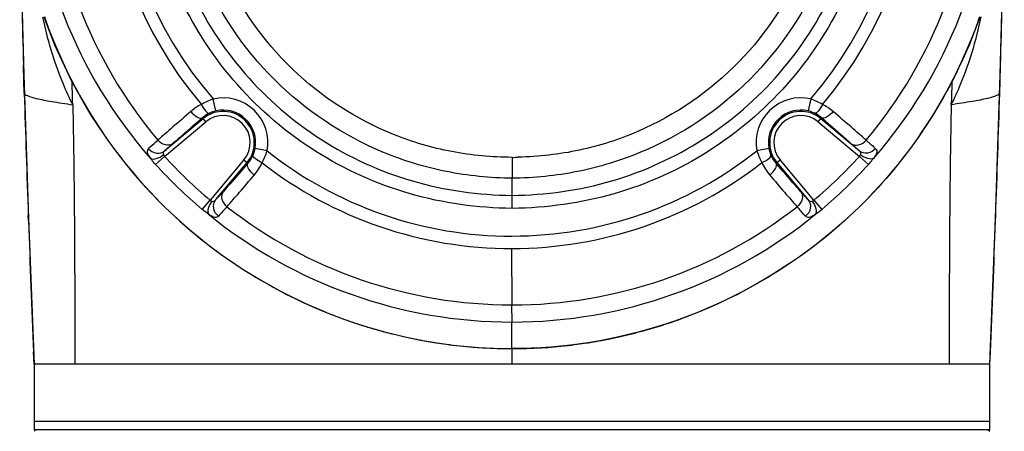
# Model space of a CAD drawing. Header units: millimetres. Extents: x 11 to 407, y 12 to 285.
# Tile 4 of 29: x 68 to 86, y 80 to 88. Entities that reach past the tile are written whole.
import ezdxf

# ---------------------------------------------------------------- set-up
doc = ezdxf.new("R2010")
doc.units = ezdxf.units.MM
doc.header["$LTSCALE"] = 23.1
doc.layers.get('0').update_dxf_attribs({"linetype": 'CONTINUOUS'})

msp = doc.modelspace()

# ---------------------------------------------------------------- linework, layer by layer
at = {"color": 7, "linetype": 'Continuous'}
for p, q in [((67.6251, 86.7082), (67.6167, 87)), ((85.5483, 86.7082), (85.5567, 87)), ((67.6218, 86.8214), (67.7075, 84.186)), ((67.6317, 86.4865), (67.6251, 86.7082)), ((85.5417, 86.4865), (85.5483, 86.7082)), ((68.521, 86.2722), (68.5194, 86.3391)), ((71.1489, 86.159), (71.0981, 86.3781)), ((82.0729, 86.3787), (82.0228, 86.1594)), ((84.6524, 86.2722), (84.654, 86.3391)), ((70.2085, 85.3254), (70.964, 85.9594)), ((70.9158, 86.0168), (70.2123, 85.4265)), ((70.964, 85.9594), (70.9022, 86.033)), ((82.2094, 85.9594), (82.2712, 86.033)), ((82.2094, 85.9594), (82.965, 85.3254)), ((82.9612, 85.4265), (82.2576, 86.0168)), ((72.0896, 85.4257), (71.8687, 85.4676)), ((81.3044, 85.4694), (81.0833, 85.4281)), ((70.0435, 85.1757), (70.2085, 85.3254)), ((71.6641, 85.2593), (71.0443, 84.5207)), ((71.1519, 84.5323), (71.7215, 85.2111)), ((71.6641, 85.2593), (71.7374, 85.1978)), ((81.436, 85.1978), (81.5093, 85.2593)), ((81.4519, 85.2111), (82.0215, 84.5323)), ((82.1291, 84.5207), (81.5093, 85.2593)), ((83.1299, 85.1757), (82.965, 85.3254)), ((76.5884, 84.6091), (76.5884, 84.9221)), ((76.589, 84.3706), (76.5884, 84.6091)), ((70.9009, 84.35), (71.0443, 84.5207)), ((82.1291, 84.5207), (82.2725, 84.3501)), ((67.7089, 84.1466), (67.7055, 84.2417)), ((67.7075, 84.186), (67.8117, 81.507)), ((85.3617, 81.507), (85.466, 84.186)), ((85.4645, 84.1466), (85.4679, 84.2417)), ((76.5868, 82.5979), (76.5867, 83.6337)), ((76.5869, 82.2837), (76.5867, 82.5979)), ((76.5867, 81.7942), (76.5867, 82.2836)), ((67.8117, 81.507), (67.8025, 81.7287)), ((75.4301, 81.8691), (75.4412, 81.8677)), ((76.5867, 81.7941), (76.5867, 81.507)), ((85.3617, 81.507), (85.371, 81.7287)), ((85.3617, 81.507), (67.8117, 81.507)), ((67.8117, 81.507), (67.8117, 80.307)), ((85.3617, 80.307), (85.3617, 81.507)), ((85.3617, 80.457), (67.8117, 80.457)), ((67.8417, 80.307), (67.8117, 80.277)), ((85.3615, 80.307), (67.8119, 80.307)), ((85.3317, 80.307), (85.3617, 80.277))]:
    msp.add_line(p, q, dxfattribs=at)
for points in [[(67.5476, 89.9027), (67.5575, 89.3442), (67.6218, 86.8214)], [(85.466, 84.186), (85.5516, 86.8214), (85.6159, 89.3442), (85.6259, 89.9027)], [(67.9911, 87.8879), (68.1883, 87.3709), (68.4985, 86.7055), (68.8608, 86.0695), (69.0936, 85.7288)], [(84.0799, 85.7288), (84.3126, 86.0695), (84.6749, 86.7055), (84.9852, 87.3709), (85.1823, 87.8881)], [(76.0456, 81.8107), (76.0479, 81.8104), (76.5867, 81.7941)], [(76.5867, 81.7941), (77.1256, 81.8104), (77.1279, 81.8107)]]:
    msp.add_lwpolyline(points, dxfattribs=at)
for centre, radius, start, end in [((76.587, 91.0995), 7.4687, 142.57948, 220.21581), ((76.5865, 91.0995), 7.4657, 319.77876, 37.41939), ((76.587, 91.0995), 7.2401, 142.59405, 220.70103), ((76.5864, 91.0995), 7.2379, 319.28995, 37.40721), ((76.5732, 91.102), 8.8127, 181.33642, 221.27482), ((76.5868, 91.0995), 8.5012, 181.31309, 220.10645), ((76.5866, 91.0995), 8.5012, 319.89355, 358.68691), ((76.6002, 91.102), 8.8128, 318.72529, 358.66346), ((414.4752, 96.923), 347.0004, 181.269933, 181.638676), ((-261.3017, 96.923), 347.0004, 358.361324, 358.730067), ((76.5046, 90.817), 8.995, 198.98818, 199.37263), ((76.5357, 90.8302), 9.0256, 199.00334, 199.3868), ((76.6696, 90.8168), 8.9941, 340.63021, 341.01274), ((17.8318, 85.0563), 50.7038, 1.44969, 1.84451), ((135.3416, 85.0563), 50.7038, 178.15549, 178.55031), ((67.6503, 86.4883), 0.0187, 185.73697, 190.0119), ((465.5749, 98.4429), 398.1227, 181.720973, 182.044204), ((-312.4014, 98.4429), 398.1227, 357.955796, 358.279027), ((85.5231, 86.4883), 0.0187, 349.9881, 354.26303), ((71.2834, 85.5787), 0.8206, 349.25073, 103.04958), ((81.89, 85.5787), 0.8206, 77.12253, 190.57727), ((117.2063, 31.8422), 71.5047, 130.581094, 130.937983), ((71.2864, 85.5884), 0.5876, 115.72664, 130.83356), ((71.2834, 85.5787), 0.5719, 320, 130), ((71.2834, 85.5787), 0.4969, 320, 130), ((71.2768, 85.6068), 0.5668, 103.04028, 115.65641), ((71.2834, 85.5787), 0.5957, 349.25291, 103.04826), ((81.89, 85.5787), 0.5957, 77.12563, 190.57317), ((81.89, 85.5787), 0.5719, 50, 220), ((81.89, 85.5787), 0.4969, 50, 220), ((81.8965, 85.6067), 0.567, 64.54758, 77.13518), ((81.8869, 85.5883), 0.5877, 49.16786, 64.4713), ((40.5801, 37.194), 64.4393, 49.042541, 49.438473), ((96.5174, 55.7125), 39.9165, 130.95516, 131.46738), ((59.2, 58.6173), 36.0552, 48.50516, 49.07241), ((71.2924, 85.5826), 0.5883, 319.14969, 336.5566), ((71.3116, 85.5733), 0.567, 336.64292, 349.25727), ((70.694, 85.887), 1.47, 332.46292, 341.70859), ((76.5863, 91.1001), 7.2385, 270.00285, 308.4085), ((81.8616, 85.5733), 0.5668, 190.56344, 203.15698), ((81.8811, 85.5826), 0.5884, 203.24593, 220.84839), ((76.5823, 91.1092), 8.8297, 222.22141, 229.95142), ((76.5823, 91.1092), 8.6069, 222.22128, 229.9512), ((76.579, 91.0846), 7.452, 232.06186, 270.0613), ((76.5865, 91.0995), 7.4657, 270.00383, 307.92499), ((185.2881, 85.0563), 108.6998, 179.868095, 180.07072), ((76.5214, 91.4443), 6.1381, 270.6265, 271.67441), ((76.5955, 91.1046), 8.6005, 310.04603, 317.78172), ((76.5879, 91.1113), 8.8334, 310.05591, 317.78271), ((22.2757, 127.1917), 65.1133, 319.217195, 319.58966), ((130.2631, 126.6479), 64.2775, 220.407897, 220.785206), ((43.7398, 108.6613), 36.7569, 318.69753, 319.23412), ((110.7171, 109.7784), 38.4584, 220.77779, 221.29064), ((76.5827, 91.1064), 8.8227, 230.88337, 270.02634), ((76.5868, 91.0995), 8.5018, 231.99967, 269.99868), ((76.5866, 91.0995), 8.5018, 270.0003, 308.00033), ((76.5908, 91.1064), 8.8227, 269.97367, 309.11663), ((510.9187, 100.0874), 443.4964, 182.059859, 182.372454), ((-357.7453, 100.0874), 443.4964, 357.627546, 357.940141), ((76.6151, 90.981), 9.1886, 249.12074, 249.96733), ((76.6202, 90.9951), 9.2035, 249.96764, 252.32399), ((76.5533, 90.9948), 9.2033, 286.78751, 290.01358), ((76.5587, 90.9796), 9.1872, 290.01411, 290.88975), ((76.6211, 90.9979), 9.2065, 252.32385, 252.48405), ((76.6208, 90.997), 9.2056, 252.48403, 253.222), ((76.6191, 90.9912), 9.1995, 253.22191, 254.59627), ((76.6158, 90.9792), 9.187, 254.59633, 255.52739), ((76.6131, 90.9688), 9.1763, 255.52747, 256.02296), ((76.5595, 90.9725), 9.1801, 282.69531, 285.40989), ((76.5547, 90.99), 9.1983, 285.40975, 286.78759), ((76.6122, 90.9652), 9.1726, 256.02302, 257.3118), ((76.6112, 90.9608), 9.1682, 257.31174, 258.72353), ((76.6099, 90.9544), 9.1616, 258.72367, 258.93167), ((76.6091, 90.95), 9.1571, 258.93164, 259.54158), ((76.6058, 90.9317), 9.1386, 259.5411, 261.49127), ((76.5679, 90.93), 9.1368, 278.50534, 280.20209), ((76.5652, 90.9456), 9.1527, 280.20167, 280.46272), ((76.5639, 90.9525), 9.1596, 280.46278, 281.28792), ((76.5619, 90.9624), 9.1697, 281.28799, 282.69473), ((76.6011, 90.901), 9.1074, 261.49169, 262.61268), ((76.5985, 90.8811), 9.0874, 262.68359, 263.03913), ((76.5948, 90.8485), 9.0546, 263.03709, 266.5309), ((76.5876, 90.725), 8.9309, 266.52047, 269.99416), ((76.5876, 90.724), 8.9299, 266.52869, 269.99411), ((76.5858, 90.725), 8.9309, 270.00584, 273.47953), ((76.5858, 90.7243), 8.9302, 270.00588, 273.47897), ((76.579, 90.8433), 9.0493, 273.47616, 276.49866), ((76.5758, 90.8737), 9.0799, 276.49693, 276.96444), ((76.575, 90.8803), 9.0866, 276.96446, 277.32838), ((76.5724, 90.8999), 9.1063, 277.32867, 278.5051)]:
    msp.add_arc(centre, radius, start, end, dxfattribs=at)
for points, knots in [([(76.5884, 84.9221), (76.185, 84.9275), (75.3765, 85.0074), (73.828, 85.4776), (72.1082, 86.6224), (70.7353, 88.6771), (70.2524, 91.1018), (70.7353, 93.5262), (72.1105, 95.581), (74.1633, 96.952), (75.7857, 97.2763), (76.5884, 97.277)], [0, 0, 0, 0, 0.0627526, 0.1255091, 0.2504463, 0.3753863, 0.5003252, 0.6252637, 0.7502035, 0.8751231, 1, 1, 1, 1]), ([(76.5884, 97.277), (77.3909, 97.2731), (79.0128, 96.9525), (81.0646, 95.5796), (82.439, 93.5255), (82.9211, 91.1017), (82.4381, 88.678), (81.0657, 86.6242), (79.3473, 85.479), (77.7997, 85.0079), (76.9916, 84.9276), (76.5884, 84.9221)], [0, 0, 0, 0, 0.1248905, 0.2498231, 0.3747605, 0.4996978, 0.6246349, 0.7495709, 0.8745016, 0.9372524, 1, 1, 1, 1]), ([(76.5885, 85.3065), (76.2175, 85.3103), (75.4734, 85.3769), (74.0447, 85.7958), (72.4497, 86.8274), (71.148, 88.6902), (70.6397, 90.9072), (71.0028, 93.1524), (72.1827, 95.0961), (74.0028, 96.4537), (75.475, 96.833), (76.2119, 96.8801)], [0, 0, 0, 0, 0.0627092, 0.1254234, 0.2503218, 0.3752892, 0.5002996, 0.625337, 0.7503055, 0.8751938, 1, 1, 1, 1]), ([(76.5856, 96.8926), (76.9615, 96.8911), (77.716, 96.8207), (79.1626, 96.3897), (80.7729, 95.33), (82.0678, 93.4217), (82.5406, 91.1622), (82.1158, 88.8928), (80.8608, 86.9559), (79.2712, 85.8633), (77.8318, 85.4017), (77.0775, 85.3197), (76.7007, 85.3088)], [0, 0, 0, 0, 0.0626088, 0.1252633, 0.2500377, 0.3748771, 0.4997864, 0.624751, 0.74967, 0.8745383, 0.9372343, 1, 1, 1, 1]), ([(76.589, 84.3706), (75.958, 84.3771), (74.689, 84.5503), (72.9392, 85.3383), (71.4778, 86.5819), (70.4198, 88.183), (69.8506, 90.0158), (69.8151, 91.9351), (70.3152, 93.7872), (70.9822, 94.8829), (71.383, 95.3708)], [0, 0, 0, 0, 0.1249598, 0.2499599, 0.3749509, 0.4999345, 0.6249338, 0.7499542, 0.8749773, 1, 1, 1, 1]), ([(71.6723, 95.344), (71.2697, 94.8783), (70.5941, 93.8253), (70.0695, 92.0294), (70.0715, 90.1572), (70.601, 88.3619), (71.6152, 86.7889), (73.0304, 85.5645), (74.7339, 84.7868), (75.9722, 84.6158), (76.5884, 84.6091)], [0, 0, 0, 0, 0.1249995, 0.2499984, 0.3749969, 0.4999738, 0.6249294, 0.7499009, 0.8748775, 1, 1, 1, 1]), ([(76.5884, 84.6091), (77.2044, 84.6157), (78.4423, 84.7878), (80.1449, 85.5657), (81.5602, 86.7898), (82.5731, 88.3635), (83.1021, 90.1585), (83.1037, 92.0304), (82.5791, 93.8257), (81.9037, 94.8784), (81.5012, 95.3439)], [0, 0, 0, 0, 0.1251149, 0.2500812, 0.3750615, 0.5000373, 0.6250269, 0.7500185, 0.8750096, 1, 1, 1, 1]), ([(81.7904, 95.3708), (82.1911, 94.8831), (82.8579, 93.7879), (83.3581, 91.9365), (83.3231, 90.0177), (82.7546, 88.1852), (81.6982, 86.5835), (80.2372, 85.3401), (78.4883, 84.5517), (77.2198, 84.3771), (76.589, 84.3706)], [0, 0, 0, 0, 0.1250134, 0.2500263, 0.3750412, 0.5000522, 0.6250458, 0.7500441, 0.8750465, 1, 1, 1, 1]), ([(68.521, 86.2722), (68.4591, 86.3957), (68.2234, 86.9133), (68.0622, 87.4629), (67.9728, 87.8836)], [0, 0, 0, 0, 0.2431769, 1, 1, 1, 1]), ([(84.6524, 86.2722), (84.7144, 86.3957), (84.95, 86.9134), (85.1113, 87.463), (85.2006, 87.8837)], [0, 0, 0, 0, 0.2431763, 1, 1, 1, 1]), ([(68.0189, 87.8333), (68.4434, 86.6262), (69.8547, 84.3371), (72.1093, 82.8654), (73.3403, 82.3958)], [0, 0, 0, 0, 0.4926838, 1, 1, 1, 1]), ([(68.0219, 87.8342), (68.3206, 86.9853), (69.1867, 85.3539), (71.1807, 83.3962), (73.7226, 82.1032), (75.6299, 81.7943), (76.5867, 81.7943)], [0, 0, 0, 0, 0.2426163, 0.4891926, 0.7420396, 1, 1, 1, 1]), ([(85.1516, 87.8342), (84.8528, 86.9853), (83.9867, 85.3539), (81.9928, 83.3962), (79.4509, 82.1032), (77.5435, 81.7943), (76.5867, 81.7943)], [0, 0, 0, 0, 0.2426163, 0.4891926, 0.7420396, 1, 1, 1, 1]), ([(85.1547, 87.8337), (84.7303, 86.6268), (83.3195, 84.3379), (81.0654, 82.8661), (79.8346, 82.3963)], [0, 0, 0, 0, 0.4926749, 1, 1, 1, 1]), ([(67.6319, 86.4851), (67.6335, 86.4763), (67.6527, 86.4571), (67.725, 86.4222), (67.8891, 86.3781), (68.1665, 86.3257), (68.3909, 86.2916), (68.521, 86.2722)], [0, 0, 0, 0, 0.0290131, 0.0799631, 0.264525, 0.5729311, 1, 1, 1, 1]), ([(85.5415, 86.4851), (85.54, 86.4763), (85.5207, 86.4571), (85.4484, 86.4222), (85.2843, 86.3781), (85.0069, 86.3257), (84.7825, 86.2916), (84.6524, 86.2722)], [0, 0, 0, 0, 0.0290131, 0.0799631, 0.264525, 0.5729311, 1, 1, 1, 1]), ([(68.521, 86.2722), (68.5369, 85.6214), (68.556, 84.0329), (68.5604, 82.4445), (68.5604, 81.507)], [0, 0, 0, 0, 0.4098357, 1, 1, 1, 1]), ([(70.8838, 86.2772), (70.906, 86.2332), (70.9391, 86.178), (71.0079, 86.1091), (71.0314, 86.1178)], [0, 0, 0, 0, 0.6634931, 1, 1, 1, 1]), ([(82.2869, 86.2785), (82.2648, 86.2345), (82.2321, 86.1794), (82.1637, 86.1101), (82.1402, 86.1186)], [0, 0, 0, 0, 0.6639258, 1, 1, 1, 1]), ([(84.6524, 86.2722), (84.6365, 85.6214), (84.6174, 84.0329), (84.613, 82.4445), (84.613, 81.507)], [0, 0, 0, 0, 0.4098357, 1, 1, 1, 1]), ([(70.6908, 86.1491), (70.7253, 86.1087), (70.7792, 86.0544), (70.8778, 86.0149), (70.9022, 86.033)], [0, 0, 0, 0, 0.635979, 1, 1, 1, 1]), ([(82.4827, 86.1491), (82.4481, 86.1087), (82.3942, 86.0544), (82.2956, 86.0149), (82.2712, 86.033)], [0, 0, 0, 0, 0.6362655, 1, 1, 1, 1]), ([(70.3566, 85.558), (70.3961, 85.593), (70.5768, 85.7527), (70.7593, 85.9103), (70.9022, 86.033)], [0, 0, 0, 0, 0.2189367, 1, 1, 1, 1]), ([(82.2712, 86.033), (82.322, 85.9894), (82.5048, 85.8321), (82.6866, 85.6737), (82.8168, 85.558)], [0, 0, 0, 0, 0.2775806, 1, 1, 1, 1]), ([(69.91, 85.4656), (69.9214, 85.4763), (69.9792, 85.5295), (70.0379, 85.5817), (70.0849, 85.6232)], [0, 0, 0, 0, 0.200599, 1, 1, 1, 1]), ([(70.3566, 85.558), (70.3216, 85.53), (70.2066, 85.5182), (70.1209, 85.5815), (70.0849, 85.6232)], [0, 0, 0, 0, 0.4484085, 1, 1, 1, 1]), ([(70.2123, 85.4265), (70.2218, 85.4355), (70.2693, 85.4799), (70.3178, 85.5234), (70.3566, 85.558)], [0, 0, 0, 0, 0.2012215, 1, 1, 1, 1]), ([(82.8168, 85.558), (82.8518, 85.53), (82.9669, 85.5183), (83.0525, 85.5815), (83.0885, 85.6231)], [0, 0, 0, 0, 0.4487076, 1, 1, 1, 1]), ([(82.8168, 85.558), (82.8315, 85.5449), (82.88, 85.5016), (82.9282, 85.4578), (82.9612, 85.4265)], [0, 0, 0, 0, 0.3009619, 1, 1, 1, 1]), ([(83.0885, 85.6232), (83.1061, 85.6076), (83.1649, 85.5556), (83.2234, 85.5032), (83.2635, 85.4656)], [0, 0, 0, 0, 0.2992522, 1, 1, 1, 1]), ([(69.9098, 85.4655), (69.8922, 85.4495), (69.8818, 85.4009), (69.9116, 85.3423), (69.9353, 85.3081), (69.9499, 85.2885)], [0, 0, 0, 0, 0.3634575, 0.6254592, 1, 1, 1, 1]), ([(69.9098, 85.4655), (69.9466, 85.4227), (70.0512, 85.3613), (70.1711, 85.3927), (70.2123, 85.4265)], [0, 0, 0, 0, 0.5147663, 1, 1, 1, 1]), ([(69.9499, 85.2885), (69.9786, 85.2691), (70.0754, 85.2811), (70.1466, 85.3229), (70.1862, 85.3533)], [0, 0, 0, 0, 0.4091948, 1, 1, 1, 1]), ([(70.2123, 85.4265), (70.1999, 85.4158), (70.1762, 85.3952), (70.1808, 85.3637), (70.1862, 85.3533)], [0, 0, 0, 0, 0.5830032, 1, 1, 1, 1]), ([(71.9974, 85.2074), (71.9525, 85.2279), (71.896, 85.2587), (71.8244, 85.3248), (71.8321, 85.3485)], [0, 0, 0, 0, 0.6643775, 1, 1, 1, 1]), ([(72.0896, 85.4257), (72.7208, 84.9261), (74.1599, 84.1327), (75.7819, 83.858), (76.5867, 83.8617)], [0, 0, 0, 0, 0.5000263, 1, 1, 1, 1]), ([(81.1748, 85.2101), (81.2197, 85.2305), (81.2761, 85.261), (81.3481, 85.3266), (81.3405, 85.3504)], [0, 0, 0, 0, 0.6638091, 1, 1, 1, 1]), ([(83.2636, 85.4655), (83.2268, 85.4227), (83.1222, 85.3613), (83.0023, 85.3927), (82.9612, 85.4265)], [0, 0, 0, 0, 0.5147659, 1, 1, 1, 1]), ([(82.9873, 85.3533), (82.9926, 85.3637), (82.9972, 85.3952), (82.9735, 85.4158), (82.9612, 85.4265)], [0, 0, 0, 0, 0.4167453, 1, 1, 1, 1]), ([(83.2235, 85.2885), (83.1953, 85.2694), (83.0986, 85.2807), (83.0273, 85.3226), (82.9873, 85.3533)], [0, 0, 0, 0, 0.4030633, 1, 1, 1, 1]), ([(83.2635, 85.4656), (83.2716, 85.457), (83.2863, 85.4357), (83.2858, 85.3918), (83.2623, 85.342), (83.2382, 85.3081), (83.2235, 85.2885)], [0, 0, 0, 0, 0.1791805, 0.3716169, 0.6302656, 1, 1, 1, 1]), ([(70.0435, 85.1757), (70.0185, 85.2034), (69.9867, 85.2406), (69.9569, 85.2792), (69.9499, 85.2885)], [0, 0, 0, 0, 0.7633626, 1, 1, 1, 1]), ([(71.7374, 85.1978), (71.6958, 85.1493), (71.5453, 84.9746), (71.3938, 84.8007), (71.283, 84.6761)], [0, 0, 0, 0, 0.2769378, 1, 1, 1, 1]), ([(71.8544, 84.9816), (71.8131, 85.0164), (71.7571, 85.0717), (71.7188, 85.1727), (71.7374, 85.1978)], [0, 0, 0, 0, 0.6334308, 1, 1, 1, 1]), ([(81.3191, 84.9816), (81.3603, 85.0164), (81.4163, 85.0716), (81.4547, 85.1726), (81.436, 85.1978)], [0, 0, 0, 0, 0.6325472, 1, 1, 1, 1]), ([(81.8905, 84.6761), (81.8568, 84.714), (81.7041, 84.8869), (81.5532, 85.0613), (81.436, 85.1978)], [0, 0, 0, 0, 0.2198688, 1, 1, 1, 1]), ([(83.1299, 85.1757), (83.155, 85.2033), (83.1867, 85.2406), (83.2166, 85.2792), (83.2235, 85.2885)], [0, 0, 0, 0, 0.7633295, 1, 1, 1, 1]), ([(71.283, 84.6761), (71.27, 84.6615), (71.2268, 84.6131), (71.1831, 84.5651), (71.1519, 84.5323)], [0, 0, 0, 0, 0.3014667, 1, 1, 1, 1]), ([(71.283, 84.6761), (71.2545, 84.6405), (71.2437, 84.5226), (71.3097, 84.4364), (71.3529, 84.4005)], [0, 0, 0, 0, 0.4482816, 1, 1, 1, 1]), ([(81.8905, 84.6761), (81.9189, 84.6406), (81.9297, 84.5227), (81.8638, 84.4364), (81.8205, 84.4005)], [0, 0, 0, 0, 0.4476277, 1, 1, 1, 1]), ([(82.0215, 84.5323), (82.0126, 84.5417), (81.9682, 84.5891), (81.9249, 84.6374), (81.8905, 84.6761)], [0, 0, 0, 0, 0.200778, 1, 1, 1, 1]), ([(71.0754, 84.5025), (71.0456, 84.4615), (71.0053, 84.3883), (70.9956, 84.2892), (71.0164, 84.2611)], [0, 0, 0, 0, 0.5915117, 1, 1, 1, 1]), ([(71.0754, 84.5025), (71.0871, 84.4982), (71.1194, 84.4961), (71.141, 84.5196), (71.1519, 84.5323)], [0, 0, 0, 0, 0.427411, 1, 1, 1, 1]), ([(71.1966, 84.2248), (71.1518, 84.261), (71.0863, 84.3668), (71.1174, 84.4902), (71.1519, 84.5323)], [0, 0, 0, 0, 0.5147902, 1, 1, 1, 1]), ([(82.0215, 84.5323), (82.056, 84.4902), (82.0872, 84.3668), (82.0217, 84.261), (81.9768, 84.2248)], [0, 0, 0, 0, 0.4852181, 1, 1, 1, 1]), ([(82.0215, 84.5323), (82.0324, 84.5196), (82.0541, 84.4961), (82.0863, 84.4982), (82.098, 84.5025)], [0, 0, 0, 0, 0.5723106, 1, 1, 1, 1]), ([(82.098, 84.5025), (82.1282, 84.461), (82.1685, 84.3876), (82.1775, 84.2888), (82.157, 84.2611)], [0, 0, 0, 0, 0.598413, 1, 1, 1, 1]), ([(71.0164, 84.2611), (71.007, 84.2677), (70.9675, 84.296), (70.9293, 84.3262), (70.901, 84.3501)], [0, 0, 0, 0, 0.2369667, 1, 1, 1, 1]), ([(71.1968, 84.2249), (71.1882, 84.2167), (71.1668, 84.2018), (71.1226, 84.2016), (71.0717, 84.2238), (71.0367, 84.247), (71.0164, 84.2611)], [0, 0, 0, 0, 0.1784938, 0.3713648, 0.6303343, 1, 1, 1, 1]), ([(71.3529, 84.4005), (71.3375, 84.3828), (71.2859, 84.3239), (71.2341, 84.2651), (71.1968, 84.2249)], [0, 0, 0, 0, 0.2997108, 1, 1, 1, 1]), ([(81.9767, 84.2249), (81.966, 84.2364), (81.9133, 84.2944), (81.8616, 84.3533), (81.8205, 84.4005)], [0, 0, 0, 0, 0.2001318, 1, 1, 1, 1]), ([(82.157, 84.2611), (82.1368, 84.247), (82.1017, 84.2239), (82.0508, 84.2015), (82.0066, 84.2018), (81.9853, 84.2167), (81.9767, 84.2249)], [0, 0, 0, 0, 0.3694448, 0.6287927, 0.8214707, 1, 1, 1, 1]), ([(82.157, 84.2611), (82.1665, 84.2677), (82.206, 84.296), (82.2441, 84.3262), (82.2725, 84.3501)], [0, 0, 0, 0, 0.2369505, 1, 1, 1, 1])]:
    msp.add_open_spline(points, degree=3, knots=knots, dxfattribs=at)
for points in [[(70.8838, 86.2772), (70.8146, 86.2428), (70.7494, 86.1993), (70.6908, 86.1491)], [(71.0981, 86.3781), (71.0242, 86.3504), (70.9524, 86.3163), (70.8838, 86.2772)], [(82.2869, 86.2786), (82.2185, 86.3175), (82.1469, 86.3517), (82.0729, 86.3787)], [(82.4827, 86.1491), (82.4232, 86.1999), (82.3571, 86.244), (82.2869, 86.2785)], [(70.1861, 85.3533), (70.1916, 85.3427), (70.1995, 85.3333), (70.2085, 85.3254)], [(81.0851, 85.4263), (81.1094, 85.3513), (81.1407, 85.2785), (81.1766, 85.2084)], [(82.965, 85.3254), (82.9739, 85.3333), (82.9818, 85.3427), (82.9873, 85.3533)], [(71.8544, 84.9816), (71.9121, 85.0494), (71.961, 85.126), (71.9974, 85.2074)], [(81.1748, 85.2101), (81.2113, 85.1278), (81.2606, 85.0502), (81.3191, 84.9816)], [(71.0443, 84.5207), (71.0535, 84.5129), (71.0641, 84.5066), (71.0754, 84.5025)], [(82.098, 84.5025), (82.1093, 84.5066), (82.1199, 84.5129), (82.1291, 84.5207)]]:
    msp.add_open_spline(points, degree=3, dxfattribs=at)

doc.saveas('drawing.dxf')
